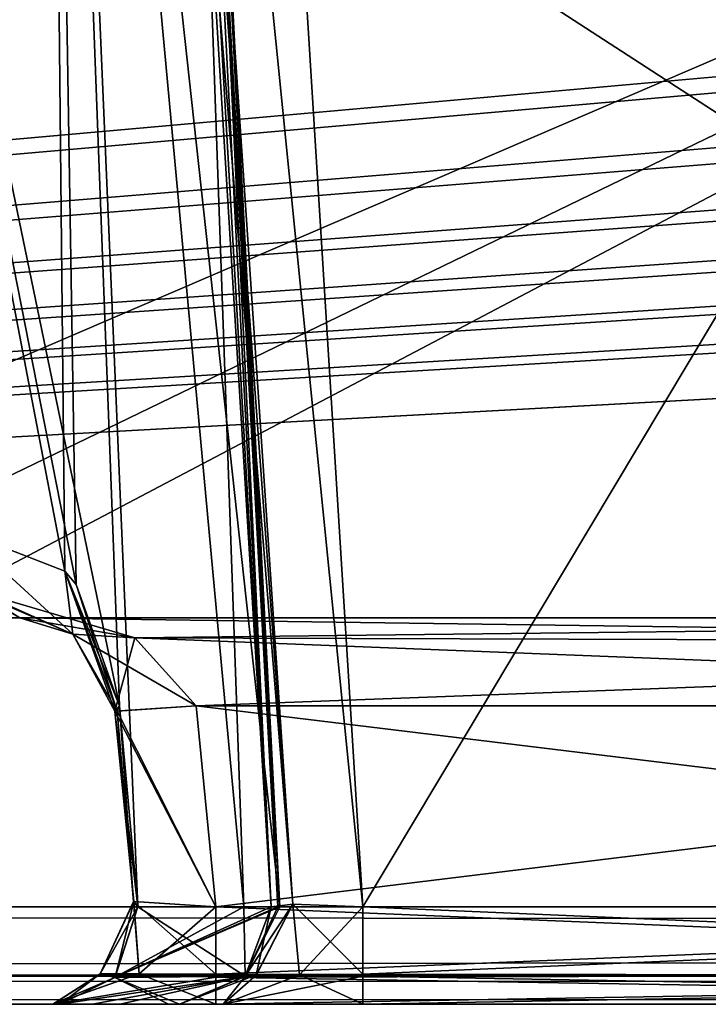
# Model space of a CAD drawing. Header units: inches. Extents: x -9.1 to 9.1, y -1.6 to 4.3.
# Tile 180 of 256: x -5.797 to -5.574, y -1.605 to -1.286. Entities that reach past the tile are written whole.
import ezdxf

# ---------------------------------------------------------------- set-up
doc = ezdxf.new("R2010")
doc.units = ezdxf.units.IN
doc.header["$LTSCALE"] = 81.481481
doc.header["$MEASUREMENT"] = 0
for name, color, linetype in [('126', 7, 'CONTINUOUS'), ('1756', 7, 'CONTINUOUS'), ('1770', 7, 'CONTINUOUS'), ('1771', 7, 'CONTINUOUS'), ('1772', 7, 'CONTINUOUS'), ('1773', 7, 'CONTINUOUS'), ('1783', 7, 'CONTINUOUS'), ('1784', 7, 'CONTINUOUS'), ('1785', 7, 'CONTINUOUS'), ('1786', 7, 'CONTINUOUS'), ('1787', 7, 'CONTINUOUS'), ('1788', 7, 'CONTINUOUS'), ('1789', 7, 'CONTINUOUS'), ('1792', 7, 'CONTINUOUS'), ('2542', 7, 'CONTINUOUS'), ('2545', 7, 'CONTINUOUS'), ('2546', 7, 'CONTINUOUS'), ('2547', 7, 'CONTINUOUS'), ('2548', 7, 'CONTINUOUS'), ('2556', 7, 'CONTINUOUS'), ('2557', 7, 'CONTINUOUS'), ('36', 7, 'CONTINUOUS'), ('395', 7, 'CONTINUOUS'), ('55', 7, 'CONTINUOUS'), ('5638', 7, 'CONTINUOUS'), ('5639', 7, 'CONTINUOUS'), ('5640', 7, 'CONTINUOUS'), ('5641', 7, 'CONTINUOUS'), ('5642', 7, 'CONTINUOUS'), ('5643', 7, 'CONTINUOUS'), ('5644', 7, 'CONTINUOUS'), ('77', 7, 'CONTINUOUS'), ('78', 7, 'CONTINUOUS'), ('93', 7, 'CONTINUOUS')]:
    doc.layers.add(name, color=color, linetype=linetype)

msp = doc.modelspace()

# ---------------------------------------------------------------- linework, layer by layer
at = {"layer": '126', "linetype": 'Continuous'}
for points in [[(-5.13698, -1.42314, 4.05518), (-5.12031, -1.105, 4.05518), (-5.89919, -1.105, 4.05518), (-5.13698, -1.42314, 4.05518)], [(-5.1556, -1.46352, 4.05518), (-5.13698, -1.42314, 4.05518), (-5.89919, -1.105, 4.05518), (-5.1556, -1.46352, 4.05518)], [(-5.1969, -1.48, 4.05518), (-5.1556, -1.46352, 4.05518), (-5.89919, -1.105, 4.05518), (-5.1969, -1.48, 4.05518)], [(-5.83209, -1.48, 4.05518), (-5.1969, -1.48, 4.05518), (-5.89919, -1.105, 4.05518), (-5.83209, -1.48, 4.05518)]]:
    msp.add_3dface(points, dxfattribs=at)
at = {"layer": '1756', "linetype": 'Continuous'}
for points in [[(-5.1969, -1.48, 4.05518), (-5.83209, -1.48, 4.05518), (-5.1969, -1.48, 4.11649), (-5.1969, -1.48, 4.05518)], [(-5.1969, -1.48, 4.11649), (-5.83209, -1.48, 4.05518), (-5.79654, -1.48, 4.11649), (-5.1969, -1.48, 4.11649)]]:
    msp.add_3dface(points, dxfattribs=at)
at = {"layer": '1770', "linetype": 'Continuous'}
for points in [[(-5.1258, -0.63817, 4.47526), (-5.17481, -1.57343, 4.42625), (-5.8937, -0.63817, 4.47526), (-5.1258, -0.63817, 4.47526)], [(-5.8937, -0.63817, 4.47526), (-5.17481, -1.57343, 4.42625), (-5.75135, -0.84229, 4.46456), (-5.8937, -0.63817, 4.47526)], [(-5.17481, -1.57343, 4.42625), (-5.73028, -0.88348, 4.46241), (-5.75135, -0.84229, 4.46456), (-5.17481, -1.57343, 4.42625)], [(-5.17481, -1.57343, 4.42625), (-5.70704, -1.22837, 4.44433), (-5.73028, -0.88348, 4.46241), (-5.17481, -1.57343, 4.42625)], [(-5.17481, -1.57343, 4.42625), (-5.6855, -1.57343, 4.42625), (-5.70704, -1.22837, 4.44433), (-5.17481, -1.57343, 4.42625)]]:
    msp.add_3dface(points, dxfattribs=at)
at = {"layer": '1771', "linetype": 'Continuous'}
for points in [[(-5.17481, -1.57343, 4.42625), (-5.17481, -1.59526, 4.43408), (-5.6855, -1.57343, 4.42625), (-5.17481, -1.57343, 4.42625)], [(-5.17481, -1.59526, 4.43408), (-5.68549, -1.59595, 4.43473), (-5.6855, -1.57343, 4.42625), (-5.17481, -1.59526, 4.43408)], [(-5.17481, -1.59526, 4.43408), (-5.17481, -1.605, 4.45621), (-5.68549, -1.59595, 4.43473), (-5.17481, -1.59526, 4.43408)], [(-5.17481, -1.605, 4.45621), (-5.68549, -1.605, 4.45621), (-5.68549, -1.59595, 4.43473), (-5.17481, -1.605, 4.45621)]]:
    msp.add_3dface(points, dxfattribs=at)
at = {"layer": '1772', "linetype": 'Continuous'}
for points in [[(-5.72355, -1.59594, 4.39093), (-5.71516, -1.57343, 4.39211), (-5.70813, -1.57262, 4.41603), (-5.72355, -1.59594, 4.39093)], [(-5.71998, -1.59542, 4.41214), (-5.72355, -1.59594, 4.39093), (-5.70813, -1.57262, 4.41603), (-5.71998, -1.59542, 4.41214)], [(-5.70598, -1.59542, 4.42824), (-5.71998, -1.59542, 4.41214), (-5.70813, -1.57262, 4.41603), (-5.70598, -1.59542, 4.42824)], [(-5.6855, -1.57343, 4.42625), (-5.70598, -1.59542, 4.42824), (-5.70813, -1.57262, 4.41603), (-5.6855, -1.57343, 4.42625)], [(-5.68549, -1.59595, 4.43473), (-5.70598, -1.59542, 4.42824), (-5.6855, -1.57343, 4.42625), (-5.68549, -1.59595, 4.43473)], [(-5.73071, -1.605, 4.43563), (-5.74483, -1.605, 4.38793), (-5.71998, -1.59542, 4.41214), (-5.73071, -1.605, 4.43563)], [(-5.74483, -1.605, 4.38793), (-5.72355, -1.59594, 4.39093), (-5.71998, -1.59542, 4.41214), (-5.74483, -1.605, 4.38793)], [(-5.73071, -1.605, 4.43563), (-5.71998, -1.59542, 4.41214), (-5.70598, -1.59542, 4.42824), (-5.73071, -1.605, 4.43563)], [(-5.73071, -1.605, 4.43563), (-5.70598, -1.59542, 4.42824), (-5.68549, -1.59595, 4.43473), (-5.73071, -1.605, 4.43563)], [(-5.68549, -1.605, 4.45621), (-5.73071, -1.605, 4.43563), (-5.68549, -1.59595, 4.43473), (-5.68549, -1.605, 4.45621)]]:
    msp.add_3dface(points, dxfattribs=at)
at = {"layer": '1773', "linetype": 'Continuous'}
for points in [[(-5.71516, -1.57343, 4.39211), (-5.73652, -1.2256, 4.40826), (-5.75478, -0.88448, 4.44958), (-5.71516, -1.57343, 4.39211)], [(-5.70813, -1.57262, 4.41603), (-5.71516, -1.57343, 4.39211), (-5.75478, -0.88448, 4.44958), (-5.70813, -1.57262, 4.41603)], [(-5.6855, -1.57343, 4.42625), (-5.70813, -1.57262, 4.41603), (-5.75478, -0.88448, 4.44958), (-5.6855, -1.57343, 4.42625)], [(-5.70704, -1.22837, 4.44433), (-5.6855, -1.57343, 4.42625), (-5.75478, -0.88448, 4.44958), (-5.70704, -1.22837, 4.44433)]]:
    msp.add_3dface(points, dxfattribs=at)
at = {"layer": '1783', "linetype": 'Continuous'}
for points in [[(-5.87987, -1.15839, 4.11478), (-5.78784, -0.88343, 4.21696), (-5.86635, -1.43262, 4.10565), (-5.87987, -1.15839, 4.11478)], [(-5.86635, -1.43262, 4.10565), (-5.78784, -0.88343, 4.21696), (-5.86068, -1.44608, 4.108), (-5.86635, -1.43262, 4.10565)], [(-5.78784, -0.88343, 4.21696), (-5.84826, -1.45157, 4.11518), (-5.86068, -1.44608, 4.108), (-5.78784, -0.88343, 4.21696)], [(-5.83176, -1.45157, 4.1266), (-5.84826, -1.45157, 4.11518), (-5.78784, -0.88343, 4.21696), (-5.83176, -1.45157, 4.1266)], [(-5.81613, -1.45157, 4.13916), (-5.83176, -1.45157, 4.1266), (-5.78784, -0.88343, 4.21696), (-5.81613, -1.45157, 4.13916)], [(-5.78196, -1.46492, 4.17322), (-5.81613, -1.45157, 4.13916), (-5.78784, -0.88343, 4.21696), (-5.78196, -1.46492, 4.17322)], [(-5.77822, -1.46922, 4.17752), (-5.78196, -1.46492, 4.17322), (-5.78784, -0.88343, 4.21696), (-5.77822, -1.46922, 4.17752)], [(-5.76428, -1.50843, 4.19315), (-5.77822, -1.46922, 4.17752), (-5.78784, -0.88343, 4.21696), (-5.76428, -1.50843, 4.19315)], [(-5.76428, -1.50843, 4.19315), (-5.78784, -0.88343, 4.21696), (-5.75829, -1.57343, 4.19606), (-5.76428, -1.50843, 4.19315)], [(-5.78784, -0.88343, 4.21696), (-5.74851, -0.88343, 4.352), (-5.72407, -1.57343, 4.27072), (-5.78784, -0.88343, 4.21696)], [(-5.75829, -1.57343, 4.19606), (-5.78784, -0.88343, 4.21696), (-5.72407, -1.57343, 4.27072), (-5.75829, -1.57343, 4.19606)], [(-5.71305, -1.57343, 4.3721), (-5.71235, -1.57343, 4.352), (-5.75115, -0.88343, 4.38832), (-5.71305, -1.57343, 4.3721)], [(-5.75115, -0.88343, 4.38832), (-5.71235, -1.57343, 4.352), (-5.74851, -0.88343, 4.352), (-5.75115, -0.88343, 4.38832)], [(-5.71516, -1.57343, 4.39211), (-5.71305, -1.57343, 4.3721), (-5.75115, -0.88343, 4.38832), (-5.71516, -1.57343, 4.39211)], [(-5.73652, -1.2256, 4.40826), (-5.71516, -1.57343, 4.39211), (-5.75115, -0.88343, 4.38832), (-5.73652, -1.2256, 4.40826)], [(-5.74851, -0.88343, 4.352), (-5.71235, -1.57343, 4.352), (-5.72407, -1.57343, 4.27072), (-5.74851, -0.88343, 4.352)]]:
    msp.add_3dface(points, dxfattribs=at)
at = {"layer": '1784', "linetype": 'Continuous'}
for points in [[(-5.76572, -1.59631, 4.20085), (-5.75829, -1.57343, 4.19606), (-5.72355, -1.59594, 4.39093), (-5.76572, -1.59631, 4.20085)], [(-5.75829, -1.57343, 4.19606), (-5.72407, -1.57343, 4.27072), (-5.72355, -1.59594, 4.39093), (-5.75829, -1.57343, 4.19606)], [(-5.72407, -1.57343, 4.27072), (-5.71235, -1.57343, 4.352), (-5.72355, -1.59594, 4.39093), (-5.72407, -1.57343, 4.27072)], [(-5.71235, -1.57343, 4.352), (-5.71305, -1.57343, 4.3721), (-5.72355, -1.59594, 4.39093), (-5.71235, -1.57343, 4.352)], [(-5.71305, -1.57343, 4.3721), (-5.71516, -1.57343, 4.39211), (-5.72355, -1.59594, 4.39093), (-5.71305, -1.57343, 4.3721)], [(-5.74835, -1.605, 4.29664), (-5.78346, -1.605, 4.2123), (-5.76572, -1.59631, 4.20085), (-5.74835, -1.605, 4.29664)], [(-5.74483, -1.605, 4.38793), (-5.76572, -1.59631, 4.20085), (-5.72355, -1.59594, 4.39093), (-5.74483, -1.605, 4.38793)], [(-5.74483, -1.605, 4.38793), (-5.74835, -1.605, 4.29664), (-5.76572, -1.59631, 4.20085), (-5.74483, -1.605, 4.38793)]]:
    msp.add_3dface(points, dxfattribs=at)
at = {"layer": '1785', "linetype": 'Continuous'}
for points in [[(-5.75829, -1.57343, 4.19606), (-5.77053, -1.59519, 4.17445), (-5.75971, -1.57173, 4.16551), (-5.75829, -1.57343, 4.19606)], [(-5.77053, -1.59519, 4.17445), (-5.75793, -1.59519, 4.1513), (-5.75971, -1.57173, 4.16551), (-5.77053, -1.59519, 4.17445)], [(-5.75829, -1.57343, 4.19606), (-5.76572, -1.59631, 4.20085), (-5.77053, -1.59519, 4.17445), (-5.75829, -1.57343, 4.19606)], [(-5.73311, -1.59526, 4.14202), (-5.73311, -1.57343, 4.14986), (-5.75971, -1.57173, 4.16551), (-5.73311, -1.59526, 4.14202)], [(-5.75793, -1.59519, 4.1513), (-5.73311, -1.59526, 4.14202), (-5.75971, -1.57173, 4.16551), (-5.75793, -1.59519, 4.1513)], [(-5.78582, -1.605, 4.15122), (-5.73311, -1.605, 4.1199), (-5.75793, -1.59519, 4.1513), (-5.78582, -1.605, 4.15122)], [(-5.76572, -1.59631, 4.20085), (-5.78582, -1.605, 4.15122), (-5.77053, -1.59519, 4.17445), (-5.76572, -1.59631, 4.20085)], [(-5.78582, -1.605, 4.15122), (-5.75793, -1.59519, 4.1513), (-5.77053, -1.59519, 4.17445), (-5.78582, -1.605, 4.15122)], [(-5.73311, -1.605, 4.1199), (-5.73311, -1.59526, 4.14202), (-5.75793, -1.59519, 4.1513), (-5.73311, -1.605, 4.1199)], [(-5.78346, -1.605, 4.2123), (-5.78582, -1.605, 4.15122), (-5.76572, -1.59631, 4.20085), (-5.78346, -1.605, 4.2123)]]:
    msp.add_3dface(points, dxfattribs=at)
at = {"layer": '1786', "linetype": 'Continuous'}
for points in [[(-5.20477, -1.59589, 4.14143), (-5.20477, -1.57343, 4.14986), (-5.73311, -1.59526, 4.14202), (-5.20477, -1.59589, 4.14143)], [(-5.20477, -1.57343, 4.14986), (-5.73311, -1.57343, 4.14986), (-5.73311, -1.59526, 4.14202), (-5.20477, -1.57343, 4.14986)], [(-5.73311, -1.605, 4.1199), (-5.20477, -1.59589, 4.14143), (-5.73311, -1.59526, 4.14202), (-5.73311, -1.605, 4.1199)], [(-5.73311, -1.605, 4.1199), (-5.20477, -1.605, 4.1199), (-5.20477, -1.59589, 4.14143), (-5.73311, -1.605, 4.1199)]]:
    msp.add_3dface(points, dxfattribs=at)
at = {"layer": '1787', "linetype": 'Continuous'}
for points in [[(-5.20477, -1.57343, 4.14986), (-5.20137, -1.50843, 4.14645), (-5.73944, -1.50843, 4.14645), (-5.20477, -1.57343, 4.14986)], [(-5.20477, -1.57343, 4.14986), (-5.73944, -1.50843, 4.14645), (-5.73311, -1.57343, 4.14986), (-5.20477, -1.57343, 4.14986)]]:
    msp.add_3dface(points, dxfattribs=at)
at = {"layer": '1788', "linetype": 'Continuous'}
for points in [[(-5.73944, -1.50843, 4.14645), (-5.76505, -1.51018, 4.16113), (-5.73311, -1.57343, 4.14986), (-5.73944, -1.50843, 4.14645)], [(-5.76505, -1.51018, 4.16113), (-5.76428, -1.50843, 4.19315), (-5.75971, -1.57173, 4.16551), (-5.76505, -1.51018, 4.16113)], [(-5.76428, -1.50843, 4.19315), (-5.75829, -1.57343, 4.19606), (-5.75971, -1.57173, 4.16551), (-5.76428, -1.50843, 4.19315)], [(-5.73311, -1.57343, 4.14986), (-5.76505, -1.51018, 4.16113), (-5.75971, -1.57173, 4.16551), (-5.73311, -1.57343, 4.14986)]]:
    msp.add_3dface(points, dxfattribs=at)
at = {"layer": '1789', "linetype": 'Continuous'}
for points in [[(-5.81025, -1.47146, 4.13235), (-5.81613, -1.45157, 4.13916), (-5.77934, -1.48521, 4.15311), (-5.81025, -1.47146, 4.13235)], [(-5.77934, -1.48521, 4.15311), (-5.81613, -1.45157, 4.13916), (-5.78196, -1.46492, 4.17322), (-5.77934, -1.48521, 4.15311)], [(-5.77934, -1.48521, 4.15311), (-5.78196, -1.46492, 4.17322), (-5.76505, -1.51018, 4.16113), (-5.77934, -1.48521, 4.15311)], [(-5.76505, -1.51018, 4.16113), (-5.78196, -1.46492, 4.17322), (-5.77822, -1.46922, 4.17752), (-5.76505, -1.51018, 4.16113)], [(-5.75929, -1.48645, 4.13507), (-5.79654, -1.48, 4.11649), (-5.81025, -1.47146, 4.13235), (-5.75929, -1.48645, 4.13507)], [(-5.75929, -1.48645, 4.13507), (-5.81025, -1.47146, 4.13235), (-5.77934, -1.48521, 4.15311), (-5.75929, -1.48645, 4.13507)], [(-5.76428, -1.50843, 4.19315), (-5.76505, -1.51018, 4.16113), (-5.77822, -1.46922, 4.17752), (-5.76428, -1.50843, 4.19315)], [(-5.73944, -1.50843, 4.14645), (-5.75929, -1.48645, 4.13507), (-5.77934, -1.48521, 4.15311), (-5.73944, -1.50843, 4.14645)], [(-5.73944, -1.50843, 4.14645), (-5.77934, -1.48521, 4.15311), (-5.76505, -1.51018, 4.16113), (-5.73944, -1.50843, 4.14645)]]:
    msp.add_3dface(points, dxfattribs=at)
at = {"layer": '1792', "linetype": 'Continuous'}
for points in [[(-5.1969, -1.48, 4.11649), (-5.79654, -1.48, 4.11649), (-5.75929, -1.48645, 4.13507), (-5.1969, -1.48, 4.11649)], [(-5.19819, -1.4882, 4.13709), (-5.1969, -1.48, 4.11649), (-5.75929, -1.48645, 4.13507), (-5.19819, -1.4882, 4.13709)], [(-5.73944, -1.50843, 4.14645), (-5.19819, -1.4882, 4.13709), (-5.75929, -1.48645, 4.13507), (-5.73944, -1.50843, 4.14645)], [(-5.20137, -1.50843, 4.14645), (-5.19819, -1.4882, 4.13709), (-5.73944, -1.50843, 4.14645), (-5.20137, -1.50843, 4.14645)]]:
    msp.add_3dface(points, dxfattribs=at)
at = {"layer": '2542', "linetype": 'Continuous'}
for points in [[(-5.83209, -1.48, -4.04245), (-5.1969, -1.48, -4.04245), (-5.83209, -1.48, -4.08996), (-5.83209, -1.48, -4.04245)], [(-5.83209, -1.48, -4.08996), (-5.1969, -1.48, -4.04245), (-5.81384, -1.48, -4.10259), (-5.83209, -1.48, -4.08996)], [(-5.81384, -1.48, -4.10259), (-5.1969, -1.48, -4.04245), (-5.79654, -1.48, -4.11649), (-5.81384, -1.48, -4.10259)], [(-5.1969, -1.48, -4.04245), (-5.1969, -1.48, -4.11649), (-5.79654, -1.48, -4.11649), (-5.1969, -1.48, -4.04245)]]:
    msp.add_3dface(points, dxfattribs=at)
at = {"layer": '2545', "linetype": 'Continuous'}
for points in [[(-5.77825, -1.46918, -4.17748), (-5.76428, -1.50843, -4.19315), (-5.89353, -0.88343, -4.12416), (-5.77825, -1.46918, -4.17748)], [(-5.89353, -0.88343, -4.12416), (-5.76428, -1.50843, -4.19315), (-5.78784, -0.88343, -4.21696), (-5.89353, -0.88343, -4.12416)], [(-5.78197, -1.46491, -4.17321), (-5.77825, -1.46918, -4.17748), (-5.89353, -0.88343, -4.12416), (-5.78197, -1.46491, -4.17321)], [(-5.81613, -1.45157, -4.13916), (-5.78197, -1.46491, -4.17321), (-5.89353, -0.88343, -4.12416), (-5.81613, -1.45157, -4.13916)], [(-5.72407, -1.57343, -4.27071), (-5.71235, -1.57343, -4.352), (-5.78784, -0.88343, -4.21696), (-5.72407, -1.57343, -4.27071)], [(-5.78784, -0.88343, -4.21696), (-5.71235, -1.57343, -4.352), (-5.74851, -0.88343, -4.352), (-5.78784, -0.88343, -4.21696)], [(-5.75829, -1.57343, -4.19606), (-5.72407, -1.57343, -4.27071), (-5.78784, -0.88343, -4.21696), (-5.75829, -1.57343, -4.19606)], [(-5.76428, -1.50843, -4.19315), (-5.75829, -1.57343, -4.19606), (-5.78784, -0.88343, -4.21696), (-5.76428, -1.50843, -4.19315)], [(-5.75115, -0.88343, -4.38832), (-5.74851, -0.88343, -4.352), (-5.71516, -1.57343, -4.39211), (-5.75115, -0.88343, -4.38832)], [(-5.73652, -1.2256, -4.40826), (-5.75115, -0.88343, -4.38832), (-5.71516, -1.57343, -4.39211), (-5.73652, -1.2256, -4.40826)], [(-5.74851, -0.88343, -4.352), (-5.71235, -1.57343, -4.352), (-5.71305, -1.57343, -4.3721), (-5.74851, -0.88343, -4.352)], [(-5.71516, -1.57343, -4.39211), (-5.74851, -0.88343, -4.352), (-5.71305, -1.57343, -4.3721), (-5.71516, -1.57343, -4.39211)]]:
    msp.add_3dface(points, dxfattribs=at)
at = {"layer": '2546', "linetype": 'Continuous'}
for points in [[(-5.71235, -1.57343, -4.352), (-5.72407, -1.57343, -4.27071), (-5.76566, -1.59623, -4.20081), (-5.71235, -1.57343, -4.352)], [(-5.71305, -1.57343, -4.3721), (-5.71235, -1.57343, -4.352), (-5.76566, -1.59623, -4.20081), (-5.71305, -1.57343, -4.3721)], [(-5.72407, -1.57343, -4.27071), (-5.75829, -1.57343, -4.19606), (-5.76566, -1.59623, -4.20081), (-5.72407, -1.57343, -4.27071)], [(-5.71516, -1.57343, -4.39211), (-5.71305, -1.57343, -4.3721), (-5.76566, -1.59623, -4.20081), (-5.71516, -1.57343, -4.39211)], [(-5.72364, -1.59603, -4.39092), (-5.71516, -1.57343, -4.39211), (-5.76566, -1.59623, -4.20081), (-5.72364, -1.59603, -4.39092)], [(-5.78346, -1.605, -4.2123), (-5.77307, -1.605, -4.2299), (-5.72364, -1.59603, -4.39092), (-5.78346, -1.605, -4.2123)], [(-5.78346, -1.605, -4.2123), (-5.72364, -1.59603, -4.39092), (-5.76566, -1.59623, -4.20081), (-5.78346, -1.605, -4.2123)], [(-5.77307, -1.605, -4.2299), (-5.76411, -1.605, -4.24827), (-5.72364, -1.59603, -4.39092), (-5.77307, -1.605, -4.2299)], [(-5.76411, -1.605, -4.24827), (-5.74474, -1.605, -4.31676), (-5.72364, -1.59603, -4.39092), (-5.76411, -1.605, -4.24827)], [(-5.74474, -1.605, -4.31676), (-5.74483, -1.605, -4.38793), (-5.72364, -1.59603, -4.39092), (-5.74474, -1.605, -4.31676)]]:
    msp.add_3dface(points, dxfattribs=at)
at = {"layer": '2547', "linetype": 'Continuous'}
for points in [[(-5.71516, -1.57343, -4.39211), (-5.72364, -1.59603, -4.39092), (-5.71999, -1.59542, -4.41212), (-5.71516, -1.57343, -4.39211)], [(-5.71516, -1.57343, -4.39211), (-5.71999, -1.59542, -4.41212), (-5.70819, -1.57262, -4.41596), (-5.71516, -1.57343, -4.39211)], [(-5.71999, -1.59542, -4.41212), (-5.706, -1.59542, -4.42823), (-5.70819, -1.57262, -4.41596), (-5.71999, -1.59542, -4.41212)], [(-5.68549, -1.59526, -4.43408), (-5.6855, -1.57343, -4.42625), (-5.70819, -1.57262, -4.41596), (-5.68549, -1.59526, -4.43408)], [(-5.706, -1.59542, -4.42823), (-5.68549, -1.59526, -4.43408), (-5.70819, -1.57262, -4.41596), (-5.706, -1.59542, -4.42823)], [(-5.73074, -1.605, -4.4356), (-5.68549, -1.605, -4.45621), (-5.706, -1.59542, -4.42823), (-5.73074, -1.605, -4.4356)], [(-5.72364, -1.59603, -4.39092), (-5.73074, -1.605, -4.4356), (-5.71999, -1.59542, -4.41212), (-5.72364, -1.59603, -4.39092)], [(-5.73074, -1.605, -4.4356), (-5.706, -1.59542, -4.42823), (-5.71999, -1.59542, -4.41212), (-5.73074, -1.605, -4.4356)], [(-5.68549, -1.605, -4.45621), (-5.68549, -1.59526, -4.43408), (-5.706, -1.59542, -4.42823), (-5.68549, -1.605, -4.45621)], [(-5.74483, -1.605, -4.38793), (-5.73074, -1.605, -4.4356), (-5.72364, -1.59603, -4.39092), (-5.74483, -1.605, -4.38793)]]:
    msp.add_3dface(points, dxfattribs=at)
at = {"layer": '2548', "linetype": 'Continuous'}
for points in [[(-5.759, -0.88343, -4.42388), (-5.73652, -1.2256, -4.40826), (-5.70819, -1.57262, -4.41596), (-5.759, -0.88343, -4.42388)], [(-5.759, -0.88343, -4.42388), (-5.70819, -1.57262, -4.41596), (-5.75478, -0.88448, -4.44958), (-5.759, -0.88343, -4.42388)], [(-5.70819, -1.57262, -4.41596), (-5.6855, -1.57343, -4.42625), (-5.75478, -0.88448, -4.44958), (-5.70819, -1.57262, -4.41596)], [(-5.75478, -0.88448, -4.44958), (-5.6855, -1.57343, -4.42625), (-5.70704, -1.22837, -4.44433), (-5.75478, -0.88448, -4.44958)], [(-5.73652, -1.2256, -4.40826), (-5.71516, -1.57343, -4.39211), (-5.70819, -1.57262, -4.41596), (-5.73652, -1.2256, -4.40826)]]:
    msp.add_3dface(points, dxfattribs=at)
at = {"layer": '2556', "linetype": 'Continuous'}
for points in [[(-5.70704, -1.22837, -4.44433), (-5.6855, -1.57343, -4.42625), (-5.1258, -0.63817, -4.47526), (-5.70704, -1.22837, -4.44433)], [(-5.6855, -1.57343, -4.42625), (-5.17481, -1.57343, -4.42625), (-5.1258, -0.63817, -4.47526), (-5.6855, -1.57343, -4.42625)]]:
    msp.add_3dface(points, dxfattribs=at)
at = {"layer": '2557', "linetype": 'Continuous'}
for points in [[(-5.6855, -1.57343, -4.42625), (-5.68549, -1.59526, -4.43408), (-5.17481, -1.57343, -4.42625), (-5.6855, -1.57343, -4.42625)], [(-5.17481, -1.57343, -4.42625), (-5.68549, -1.59526, -4.43408), (-5.17481, -1.59589, -4.43467), (-5.17481, -1.57343, -4.42625)], [(-5.68549, -1.59526, -4.43408), (-5.68549, -1.605, -4.45621), (-5.17481, -1.59589, -4.43467), (-5.68549, -1.59526, -4.43408)], [(-5.68549, -1.605, -4.45621), (-5.17481, -1.605, -4.45621), (-5.17481, -1.59589, -4.43467), (-5.68549, -1.605, -4.45621)]]:
    msp.add_3dface(points, dxfattribs=at)
at = {"layer": '36', "linetype": 'Continuous'}
for points in [[(-8.57818, -1.605, -4.59779), (8.5782, -1.605, -4.59779), (-6.00062, -1.605, -4.5107), (-8.57818, -1.605, -4.59779)], [(8.5782, -1.605, 4.59779), (-8.57818, -1.605, 4.59779), (6.00062, -1.605, 4.5107), (8.5782, -1.605, 4.59779)], [(6.00062, -1.605, 4.5107), (-8.57818, -1.605, 4.59779), (5.92149, -1.605, 4.48987), (6.00062, -1.605, 4.5107)], [(5.92149, -1.605, 4.48987), (-8.57818, -1.605, 4.59779), (2.00062, -1.605, 4.5107), (5.92149, -1.605, 4.48987)], [(2.00062, -1.605, 4.5107), (-8.57818, -1.605, 4.59779), (1.92149, -1.605, 4.48987), (2.00062, -1.605, 4.5107)], [(1.92149, -1.605, 4.48987), (-8.57818, -1.605, 4.59779), (-1.99938, -1.605, 4.5107), (1.92149, -1.605, 4.48987)], [(-1.99938, -1.605, 4.5107), (-8.57818, -1.605, 4.59779), (-2.07851, -1.605, 4.48987), (-1.99938, -1.605, 4.5107)], [(-2.07851, -1.605, 4.48987), (-8.57818, -1.605, 4.59779), (-2.31451, -1.605, 4.45621), (-2.07851, -1.605, 4.48987)], [(-8.57818, -1.605, 4.59779), (-5.99938, -1.605, 4.5107), (-4.15531, -1.605, 4.45621), (-8.57818, -1.605, 4.59779)], [(-2.31451, -1.605, 4.45621), (-8.57818, -1.605, 4.59779), (-2.82519, -1.605, 4.45621), (-2.31451, -1.605, 4.45621)], [(-2.82519, -1.605, 4.45621), (-8.57818, -1.605, 4.59779), (-3.17481, -1.605, 4.45621), (-2.82519, -1.605, 4.45621)], [(-3.17481, -1.605, 4.45621), (-8.57818, -1.605, 4.59779), (-3.84469, -1.605, 4.45621), (-3.17481, -1.605, 4.45621)], [(-3.84469, -1.605, 4.45621), (-8.57818, -1.605, 4.59779), (-4.15531, -1.605, 4.45621), (-3.84469, -1.605, 4.45621)], [(-6.00062, -1.605, -4.5107), (8.5782, -1.605, -4.59779), (-5.92149, -1.605, -4.48987), (-6.00062, -1.605, -4.5107)], [(-5.99938, -1.605, 4.5107), (-5.92043, -1.605, 4.48927), (-5.68549, -1.605, 4.45621), (-5.99938, -1.605, 4.5107)], [(-5.17481, -1.605, 4.45621), (-5.99938, -1.605, 4.5107), (-5.68549, -1.605, 4.45621), (-5.17481, -1.605, 4.45621)], [(-5.99938, -1.605, 4.5107), (-5.17481, -1.605, 4.45621), (-4.86755, -1.605, 4.43868), (-5.99938, -1.605, 4.5107)], [(-4.15531, -1.605, 4.45621), (-5.99938, -1.605, 4.5107), (-4.82519, -1.605, 4.45621), (-4.15531, -1.605, 4.45621)], [(-4.82519, -1.605, 4.45621), (-5.99938, -1.605, 4.5107), (-4.86755, -1.605, 4.43868), (-4.82519, -1.605, 4.45621)], [(-5.92149, -1.605, -4.48987), (8.5782, -1.605, -4.59779), (-2.00062, -1.605, -4.5107), (-5.92149, -1.605, -4.48987)], [(-5.86297, -1.605, -4.43193), (-5.92149, -1.605, -4.48987), (-5.68549, -1.605, -4.45621), (-5.86297, -1.605, -4.43193)], [(-5.92149, -1.605, -4.48987), (-2.00062, -1.605, -4.5107), (-5.68549, -1.605, -4.45621), (-5.92149, -1.605, -4.48987)], [(-5.92043, -1.605, 4.48927), (-5.86268, -1.605, 4.43148), (-5.74483, -1.605, 4.38793), (-5.92043, -1.605, 4.48927)], [(-5.92043, -1.605, 4.48927), (-5.74483, -1.605, 4.38793), (-5.73071, -1.605, 4.43563), (-5.92043, -1.605, 4.48927)], [(-5.68549, -1.605, 4.45621), (-5.92043, -1.605, 4.48927), (-5.73071, -1.605, 4.43563), (-5.68549, -1.605, 4.45621)], [(-5.84129, -1.605, -4.352), (-5.86297, -1.605, -4.43193), (-5.73074, -1.605, -4.4356), (-5.84129, -1.605, -4.352)], [(-5.73074, -1.605, -4.4356), (-5.86297, -1.605, -4.43193), (-5.68549, -1.605, -4.45621), (-5.73074, -1.605, -4.4356)], [(-5.86268, -1.605, 4.43148), (-5.84129, -1.605, 4.352), (-5.78582, -1.605, 4.15122), (-5.86268, -1.605, 4.43148)], [(-5.74483, -1.605, 4.38793), (-5.86268, -1.605, 4.43148), (-5.74835, -1.605, 4.29664), (-5.74483, -1.605, 4.38793)], [(-5.74835, -1.605, 4.29664), (-5.86268, -1.605, 4.43148), (-5.78346, -1.605, 4.2123), (-5.74835, -1.605, 4.29664)], [(-5.78346, -1.605, 4.2123), (-5.86268, -1.605, 4.43148), (-5.78582, -1.605, 4.15122), (-5.78346, -1.605, 4.2123)], [(-5.84129, -1.605, 4.352), (-5.84129, -1.605, -4.352), (-5.78574, -1.605, -4.15107), (-5.84129, -1.605, 4.352)], [(-5.78574, -1.605, -4.15107), (-5.84129, -1.605, -4.352), (-5.78346, -1.605, -4.2123), (-5.78574, -1.605, -4.15107)], [(-5.78346, -1.605, -4.2123), (-5.84129, -1.605, -4.352), (-5.74483, -1.605, -4.38793), (-5.78346, -1.605, -4.2123)], [(-5.74483, -1.605, -4.38793), (-5.84129, -1.605, -4.352), (-5.73074, -1.605, -4.4356), (-5.74483, -1.605, -4.38793)], [(-5.84129, -1.605, 4.352), (-5.78574, -1.605, -4.15107), (-5.78582, -1.605, 4.15122), (-5.84129, -1.605, 4.352)], [(-5.78574, -1.605, -4.15107), (-5.73311, -1.605, -4.1199), (-5.78582, -1.605, 4.15122), (-5.78574, -1.605, -4.15107)], [(-5.78582, -1.605, 4.15122), (-5.73311, -1.605, -4.1199), (-5.73311, -1.605, 4.1199), (-5.78582, -1.605, 4.15122)], [(-5.77307, -1.605, -4.2299), (-5.78346, -1.605, -4.2123), (-5.74483, -1.605, -4.38793), (-5.77307, -1.605, -4.2299)], [(-5.76411, -1.605, -4.24827), (-5.77307, -1.605, -4.2299), (-5.74483, -1.605, -4.38793), (-5.76411, -1.605, -4.24827)], [(-5.74474, -1.605, -4.31676), (-5.76411, -1.605, -4.24827), (-5.74483, -1.605, -4.38793), (-5.74474, -1.605, -4.31676)], [(-5.73311, -1.605, -4.1199), (-5.20477, -1.605, -4.1199), (-5.73311, -1.605, 4.1199), (-5.73311, -1.605, -4.1199)], [(-5.73311, -1.605, 4.1199), (-5.20477, -1.605, -4.1199), (-5.20477, -1.605, 4.1199), (-5.73311, -1.605, 4.1199)], [(-5.68549, -1.605, -4.45621), (-2.00062, -1.605, -4.5107), (-5.17481, -1.605, -4.45621), (-5.68549, -1.605, -4.45621)]]:
    msp.add_3dface(points, dxfattribs=at)
at = {"layer": '395', "linetype": 'Continuous'}
for points in [[(-8.57837, -1.57343, 4.62775), (8.57837, -1.57343, 4.62775), (-8.52935, -0.63817, 4.57874), (-8.57837, -1.57343, 4.62775)], [(-8.52935, -0.63817, 4.57874), (8.57837, -1.57343, 4.62775), (-7.12257, -0.63817, 4.57874), (-8.52935, -0.63817, 4.57874)], [(-7.12257, -0.63817, 4.57874), (8.57837, -1.57343, 4.62775), (-6.87743, -0.63817, 4.57874), (-7.12257, -0.63817, 4.57874)], [(-6.87743, -0.63817, 4.57874), (8.57837, -1.57343, 4.62775), (-6.10307, -0.63817, 4.57874), (-6.87743, -0.63817, 4.57874)], [(-6.10307, -0.63817, 4.57874), (8.57837, -1.57343, 4.62775), (-5.89693, -0.63817, 4.57874), (-6.10307, -0.63817, 4.57874)], [(-5.89693, -0.63817, 4.57874), (8.57837, -1.57343, 4.62775), (-5.12257, -0.63817, 4.57874), (-5.89693, -0.63817, 4.57874)]]:
    msp.add_3dface(points, dxfattribs=at)
at = {"layer": '55', "linetype": 'Continuous'}
for points in [[(8.57837, -1.59603, 4.61918), (8.57837, -1.57343, 4.62775), (-8.57837, -1.59542, 4.61977), (8.57837, -1.59603, 4.61918)], [(-8.57837, -1.59542, 4.61977), (8.57837, -1.57343, 4.62775), (-8.57837, -1.57343, 4.62775), (-8.57837, -1.59542, 4.61977)], [(-8.57818, -1.605, 4.59779), (8.57837, -1.59603, 4.61918), (-8.57837, -1.59542, 4.61977), (-8.57818, -1.605, 4.59779)], [(-8.57818, -1.605, 4.59779), (8.5782, -1.605, 4.59779), (8.57837, -1.59603, 4.61918), (-8.57818, -1.605, 4.59779)]]:
    msp.add_3dface(points, dxfattribs=at)
at = {"layer": '5638', "linetype": 'Continuous'}
for points in [[(-5.79654, -1.48, -4.11649), (-5.1969, -1.48, -4.11649), (-5.19819, -1.4882, -4.1371), (-5.79654, -1.48, -4.11649)], [(-5.79654, -1.48, -4.11649), (-5.19819, -1.4882, -4.1371), (-5.75929, -1.48645, -4.13507), (-5.79654, -1.48, -4.11649)], [(-5.19819, -1.4882, -4.1371), (-5.20137, -1.50843, -4.14645), (-5.75929, -1.48645, -4.13507), (-5.19819, -1.4882, -4.1371)], [(-5.75929, -1.48645, -4.13507), (-5.20137, -1.50843, -4.14645), (-5.73944, -1.50843, -4.14645), (-5.75929, -1.48645, -4.13507)]]:
    msp.add_3dface(points, dxfattribs=at)
at = {"layer": '5639', "linetype": 'Continuous'}
for points in [[(-5.78197, -1.46491, -4.17321), (-5.81613, -1.45157, -4.13916), (-5.77934, -1.48521, -4.15311), (-5.78197, -1.46491, -4.17321)], [(-5.81613, -1.45157, -4.13916), (-5.80982, -1.47208, -4.13186), (-5.77934, -1.48521, -4.15311), (-5.81613, -1.45157, -4.13916)], [(-5.76428, -1.50843, -4.19315), (-5.77825, -1.46918, -4.17748), (-5.78197, -1.46491, -4.17321), (-5.76428, -1.50843, -4.19315)], [(-5.76428, -1.50843, -4.19315), (-5.78197, -1.46491, -4.17321), (-5.76576, -1.51019, -4.1624), (-5.76428, -1.50843, -4.19315)], [(-5.78197, -1.46491, -4.17321), (-5.77934, -1.48521, -4.15311), (-5.76576, -1.51019, -4.1624), (-5.78197, -1.46491, -4.17321)], [(-5.80982, -1.47208, -4.13186), (-5.79654, -1.48, -4.11649), (-5.77934, -1.48521, -4.15311), (-5.80982, -1.47208, -4.13186)], [(-5.79654, -1.48, -4.11649), (-5.75929, -1.48645, -4.13507), (-5.77934, -1.48521, -4.15311), (-5.79654, -1.48, -4.11649)], [(-5.77934, -1.48521, -4.15311), (-5.75929, -1.48645, -4.13507), (-5.76576, -1.51019, -4.1624), (-5.77934, -1.48521, -4.15311)], [(-5.75929, -1.48645, -4.13507), (-5.73944, -1.50843, -4.14645), (-5.76576, -1.51019, -4.1624), (-5.75929, -1.48645, -4.13507)]]:
    msp.add_3dface(points, dxfattribs=at)
at = {"layer": '5640', "linetype": 'Continuous'}
msp.add_3dface([(-5.81384, -1.48, -4.10259), (-5.79654, -1.48, -4.11649), (-5.80982, -1.47208, -4.13186), (-5.81384, -1.48, -4.10259)], dxfattribs=at)
at = {"layer": '5641', "linetype": 'Continuous'}
for points in [[(-5.75829, -1.57343, -4.19606), (-5.76428, -1.50843, -4.19315), (-5.76576, -1.51019, -4.1624), (-5.75829, -1.57343, -4.19606)], [(-5.76576, -1.51019, -4.1624), (-5.73944, -1.50843, -4.14645), (-5.73311, -1.57343, -4.14986), (-5.76576, -1.51019, -4.1624)], [(-5.75829, -1.57343, -4.19606), (-5.76576, -1.51019, -4.1624), (-5.75957, -1.57173, -4.16525), (-5.75829, -1.57343, -4.19606)], [(-5.75957, -1.57173, -4.16525), (-5.76576, -1.51019, -4.1624), (-5.73311, -1.57343, -4.14986), (-5.75957, -1.57173, -4.16525)]]:
    msp.add_3dface(points, dxfattribs=at)
at = {"layer": '5642', "linetype": 'Continuous'}
for points in [[(-5.76566, -1.59623, -4.20081), (-5.75957, -1.57173, -4.16525), (-5.77053, -1.59519, -4.17442), (-5.76566, -1.59623, -4.20081)], [(-5.77053, -1.59519, -4.17442), (-5.75957, -1.57173, -4.16525), (-5.75791, -1.59519, -4.15128), (-5.77053, -1.59519, -4.17442)], [(-5.76566, -1.59623, -4.20081), (-5.75829, -1.57343, -4.19606), (-5.75957, -1.57173, -4.16525), (-5.76566, -1.59623, -4.20081)], [(-5.75957, -1.57173, -4.16525), (-5.73311, -1.57343, -4.14986), (-5.75791, -1.59519, -4.15128), (-5.75957, -1.57173, -4.16525)], [(-5.75791, -1.59519, -4.15128), (-5.73311, -1.57343, -4.14986), (-5.73311, -1.59625, -4.14107), (-5.75791, -1.59519, -4.15128)], [(-5.78574, -1.605, -4.15107), (-5.78346, -1.605, -4.2123), (-5.77053, -1.59519, -4.17442), (-5.78574, -1.605, -4.15107)], [(-5.78574, -1.605, -4.15107), (-5.77053, -1.59519, -4.17442), (-5.75791, -1.59519, -4.15128), (-5.78574, -1.605, -4.15107)], [(-5.78574, -1.605, -4.15107), (-5.75791, -1.59519, -4.15128), (-5.73311, -1.59625, -4.14107), (-5.78574, -1.605, -4.15107)], [(-5.78346, -1.605, -4.2123), (-5.76566, -1.59623, -4.20081), (-5.77053, -1.59519, -4.17442), (-5.78346, -1.605, -4.2123)], [(-5.73311, -1.605, -4.1199), (-5.78574, -1.605, -4.15107), (-5.73311, -1.59625, -4.14107), (-5.73311, -1.605, -4.1199)]]:
    msp.add_3dface(points, dxfattribs=at)
at = {"layer": '5643', "linetype": 'Continuous'}
for points in [[(-5.20477, -1.57343, -4.14986), (-5.20477, -1.59526, -4.14202), (-5.73311, -1.57343, -4.14986), (-5.20477, -1.57343, -4.14986)], [(-5.73311, -1.57343, -4.14986), (-5.20477, -1.59526, -4.14202), (-5.73311, -1.59625, -4.14107), (-5.73311, -1.57343, -4.14986)], [(-5.20477, -1.59526, -4.14202), (-5.20477, -1.605, -4.1199), (-5.73311, -1.59625, -4.14107), (-5.20477, -1.59526, -4.14202)], [(-5.20477, -1.605, -4.1199), (-5.73311, -1.605, -4.1199), (-5.73311, -1.59625, -4.14107), (-5.20477, -1.605, -4.1199)]]:
    msp.add_3dface(points, dxfattribs=at)
at = {"layer": '5644', "linetype": 'Continuous'}
for points in [[(-5.73944, -1.50843, -4.14645), (-5.20137, -1.50843, -4.14645), (-5.73311, -1.57343, -4.14986), (-5.73944, -1.50843, -4.14645)], [(-5.20137, -1.50843, -4.14645), (-5.20477, -1.57343, -4.14986), (-5.73311, -1.57343, -4.14986), (-5.20137, -1.50843, -4.14645)]]:
    msp.add_3dface(points, dxfattribs=at)
at = {"layer": '77', "linetype": 'Continuous'}
for points in [[(-8.57837, -1.59603, -4.61918), (-8.57837, -1.57343, -4.62775), (8.57837, -1.59542, -4.61977), (-8.57837, -1.59603, -4.61918)], [(8.57837, -1.59542, -4.61977), (-8.57837, -1.57343, -4.62775), (8.57837, -1.57343, -4.62775), (8.57837, -1.59542, -4.61977)], [(8.5782, -1.605, -4.59779), (-8.57837, -1.59603, -4.61918), (8.57837, -1.59542, -4.61977), (8.5782, -1.605, -4.59779)], [(8.5782, -1.605, -4.59779), (-8.57818, -1.605, -4.59779), (-8.57837, -1.59603, -4.61918), (8.5782, -1.605, -4.59779)]]:
    msp.add_3dface(points, dxfattribs=at)
at = {"layer": '78', "linetype": 'Continuous'}
for points in [[(-1.89693, -0.63817, -4.57874), (-8.57837, -1.57343, -4.62775), (-1.93754, -0.62103, -4.57784), (-1.89693, -0.63817, -4.57874)], [(-1.93754, -0.62103, -4.57784), (-8.57837, -1.57343, -4.62775), (-2.10307, -0.63817, -4.57874), (-1.93754, -0.62103, -4.57784)], [(-2.87743, -0.63817, -4.57874), (-8.57837, -1.57343, -4.62775), (-2.91804, -0.62103, -4.57784), (-2.87743, -0.63817, -4.57874)], [(-2.91804, -0.62103, -4.57784), (-8.57837, -1.57343, -4.62775), (-3.12257, -0.63817, -4.57874), (-2.91804, -0.62103, -4.57784)], [(-4.87743, -0.63817, -4.57874), (-8.57837, -1.57343, -4.62775), (-4.91804, -0.62103, -4.57784), (-4.87743, -0.63817, -4.57874)], [(-4.91804, -0.62103, -4.57784), (-8.57837, -1.57343, -4.62775), (-5.12257, -0.63817, -4.57874), (-4.91804, -0.62103, -4.57784)], [(-3.89693, -0.63817, -4.57874), (-8.57837, -1.57343, -4.62775), (-3.93699, -0.62156, -4.57787), (-3.89693, -0.63817, -4.57874)], [(-3.93699, -0.62156, -4.57787), (-8.57837, -1.57343, -4.62775), (-4.10307, -0.63817, -4.57874), (-3.93699, -0.62156, -4.57787)], [(8.57837, -1.57343, -4.62775), (-8.57837, -1.57343, -4.62775), (8.52935, -0.63817, -4.57874), (8.57837, -1.57343, -4.62775)], [(5.89693, -0.63817, -4.57874), (-8.57837, -1.57343, -4.62775), (5.12257, -0.63817, -4.57874), (5.89693, -0.63817, -4.57874)], [(-8.57837, -1.57343, -4.62775), (5.89693, -0.63817, -4.57874), (6.10307, -0.63817, -4.57874), (-8.57837, -1.57343, -4.62775)], [(5.12257, -0.63817, -4.57874), (-8.57837, -1.57343, -4.62775), (4.87743, -0.63817, -4.57874), (5.12257, -0.63817, -4.57874)], [(4.87743, -0.63817, -4.57874), (-8.57837, -1.57343, -4.62775), (4.10307, -0.63817, -4.57874), (4.87743, -0.63817, -4.57874)], [(4.10307, -0.63817, -4.57874), (-8.57837, -1.57343, -4.62775), (3.89693, -0.63817, -4.57874), (4.10307, -0.63817, -4.57874)], [(3.89693, -0.63817, -4.57874), (-8.57837, -1.57343, -4.62775), (3.12257, -0.63817, -4.57874), (3.89693, -0.63817, -4.57874)], [(3.12257, -0.63817, -4.57874), (-8.57837, -1.57343, -4.62775), (2.87743, -0.63817, -4.57874), (3.12257, -0.63817, -4.57874)], [(2.87743, -0.63817, -4.57874), (-8.57837, -1.57343, -4.62775), (2.10307, -0.63817, -4.57874), (2.87743, -0.63817, -4.57874)], [(2.10307, -0.63817, -4.57874), (-8.57837, -1.57343, -4.62775), (1.89693, -0.63817, -4.57874), (2.10307, -0.63817, -4.57874)], [(1.89693, -0.63817, -4.57874), (-8.57837, -1.57343, -4.62775), (-1.89693, -0.63817, -4.57874), (1.89693, -0.63817, -4.57874)], [(-2.10307, -0.63817, -4.57874), (-8.57837, -1.57343, -4.62775), (-2.87743, -0.63817, -4.57874), (-2.10307, -0.63817, -4.57874)], [(-3.12257, -0.63817, -4.57874), (-8.57837, -1.57343, -4.62775), (-3.89693, -0.63817, -4.57874), (-3.12257, -0.63817, -4.57874)], [(-4.10307, -0.63817, -4.57874), (-8.57837, -1.57343, -4.62775), (-4.87743, -0.63817, -4.57874), (-4.10307, -0.63817, -4.57874)], [(-5.12257, -0.63817, -4.57874), (-8.57837, -1.57343, -4.62775), (-5.89693, -0.63817, -4.57874), (-5.12257, -0.63817, -4.57874)], [(8.52935, -0.63817, -4.57874), (-8.57837, -1.57343, -4.62775), (7.12257, -0.63817, -4.57874), (8.52935, -0.63817, -4.57874)], [(7.12257, -0.63817, -4.57874), (-8.57837, -1.57343, -4.62775), (6.87743, -0.63817, -4.57874), (7.12257, -0.63817, -4.57874)], [(6.87743, -0.63817, -4.57874), (-8.57837, -1.57343, -4.62775), (6.10307, -0.63817, -4.57874), (6.87743, -0.63817, -4.57874)]]:
    msp.add_3dface(points, dxfattribs=at)
at = {"layer": '93', "linetype": 'Continuous'}
for points in [[(-5.88202, -1.43262, -4.04245), (-5.89919, -1.105, -4.04245), (-5.12031, -1.105, -4.04245), (-5.88202, -1.43262, -4.04245)], [(-5.88202, -1.43262, -4.04245), (-5.12031, -1.105, -4.04245), (-5.86648, -1.46623, -4.04245), (-5.88202, -1.43262, -4.04245)], [(-5.86648, -1.46623, -4.04245), (-5.12031, -1.105, -4.04245), (-5.83209, -1.48, -4.04245), (-5.86648, -1.46623, -4.04245)], [(-5.83209, -1.48, -4.04245), (-5.12031, -1.105, -4.04245), (-5.1969, -1.48, -4.04245), (-5.83209, -1.48, -4.04245)]]:
    msp.add_3dface(points, dxfattribs=at)

doc.saveas('drawing.dxf')
